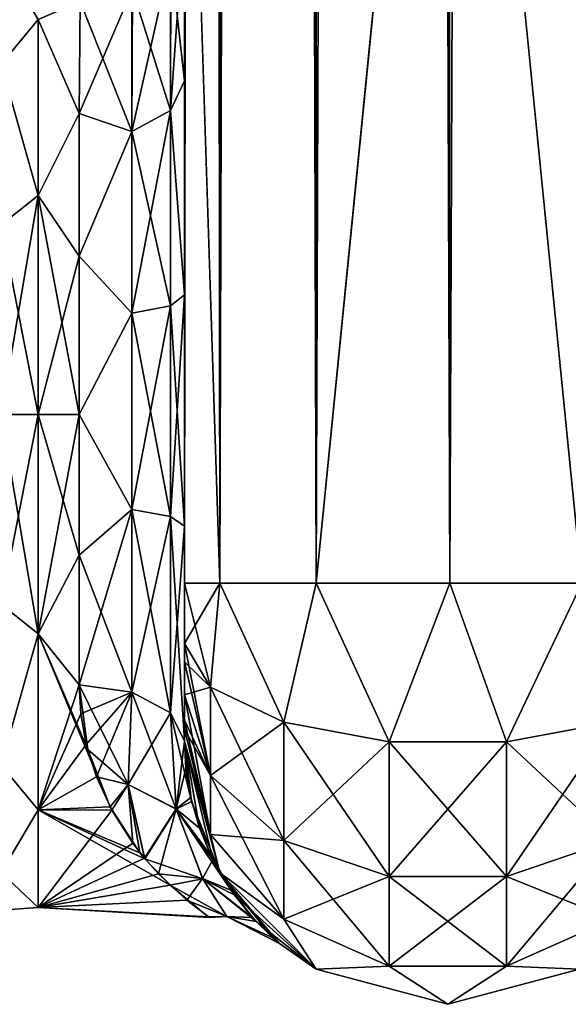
# Model space of a CAD drawing. Extents: x -23 to 470, y -1800 to 0.
# Tile 89 of 213: x 417 to 443, y -1800 to -1753. Entities that reach past the tile are written whole.
import ezdxf

# ---------------------------------------------------------------- set-up
doc = ezdxf.new("R2010")
doc.units = 0
doc.header["$LTSCALE"] = 61.997326
for name, color, linetype in [('586', 7, 'CONTINUOUS'), ('591', 7, 'CONTINUOUS'), ('592', 7, 'CONTINUOUS'), ('593', 7, 'CONTINUOUS'), ('594', 7, 'CONTINUOUS'), ('595', 7, 'CONTINUOUS'), ('599', 7, 'CONTINUOUS'), ('618', 7, 'CONTINUOUS'), ('619', 7, 'CONTINUOUS'), ('620', 7, 'CONTINUOUS'), ('623', 7, 'CONTINUOUS'), ('624', 7, 'CONTINUOUS'), ('625', 7, 'CONTINUOUS'), ('632', 7, 'CONTINUOUS'), ('633', 7, 'CONTINUOUS')]:
    doc.layers.add(name, color=color, linetype=linetype)

msp = doc.modelspace()

# ---------------------------------------------------------------- linework, layer by layer
at = {"layer": '586', "linetype": 'CONTINUOUS'}
for points in [[(424.45, -1782.865, -81.431), (424.45, -1783.734, -81), (424.45, -1728.15, -82), (424.45, -1782.865, -81.431)], [(424.45, -1728.15, -82), (424.45, -1783.734, -81), (424.45, -1736.981, -79.992), (424.45, -1728.15, -82)], [(424.45, -1780, -82), (424.45, -1782.865, -81.431), (424.45, -1728.15, -82), (424.45, -1780, -82)], [(424.45, -1728.15, 82), (424.45, -1736.977, 79.993), (424.45, -1780, 82), (424.45, -1728.15, 82)], [(424.45, -1736.809, 39.075), (424.45, -1743.904, 33.617), (424.45, -1787.5, 74.5), (424.45, -1736.809, 39.075)], [(424.45, -1736.981, 43.008), (424.45, -1736.809, 39.075), (424.45, -1787.5, 74.5), (424.45, -1736.981, 43.008)], [(424.45, -1736.812, -39.073), (424.45, -1736.977, -43.007), (424.45, -1777.3, -28.508), (424.45, -1736.812, -39.073)], [(424.45, -1743.907, -33.613), (424.45, -1736.812, -39.073), (424.45, -1777.3, -28.508), (424.45, -1743.907, -33.613)], [(424.45, -1736.977, -43.007), (424.45, -1744.158, -48.695), (424.45, -1777.3, -28.508), (424.45, -1736.977, -43.007)], [(424.45, -1736.977, 79.993), (424.45, -1744.158, 74.305), (424.45, -1785.305, 79.801), (424.45, -1736.977, 79.993)], [(424.45, -1780, 82), (424.45, -1736.977, 79.993), (424.45, -1782.865, 81.431), (424.45, -1780, 82)], [(424.45, -1782.865, 81.431), (424.45, -1736.977, 79.993), (424.45, -1783.734, 81), (424.45, -1782.865, 81.431)], [(424.45, -1783.734, 81), (424.45, -1736.977, 79.993), (424.45, -1785.305, 79.801), (424.45, -1783.734, 81)], [(424.45, -1786.933, -77.36), (424.45, -1787.5, -74.5), (424.45, -1736.981, -79.992), (424.45, -1786.933, -77.36)], [(424.45, -1736.981, -79.992), (424.45, -1787.5, -74.5), (424.45, -1744.161, -74.301), (424.45, -1736.981, -79.992)], [(424.45, -1786.5, -78.234), (424.45, -1786.933, -77.36), (424.45, -1736.981, -79.992), (424.45, -1786.5, -78.234)], [(424.45, -1785.305, -79.801), (424.45, -1786.5, -78.234), (424.45, -1736.981, -79.992), (424.45, -1785.305, -79.801)], [(424.45, -1783.734, -81), (424.45, -1785.305, -79.801), (424.45, -1736.981, -79.992), (424.45, -1783.734, -81)], [(424.45, -1744.161, 48.699), (424.45, -1736.981, 43.008), (424.45, -1787.5, 74.5), (424.45, -1744.161, 48.699)], [(424.45, -1743.904, 33.617), (424.45, -1747.988, 25.654), (424.45, -1766.309, 28.436), (424.45, -1743.904, 33.617)], [(424.45, -1787.5, 74.5), (424.45, -1743.904, 33.617), (424.45, -1777.301, 28.507), (424.45, -1787.5, 74.5)], [(424.45, -1777.301, 28.507), (424.45, -1743.904, 33.617), (424.45, -1766.309, 28.436), (424.45, -1777.301, 28.507)], [(424.45, -1747.989, -25.65), (424.45, -1743.907, -33.613), (424.45, -1766.308, -28.436), (424.45, -1747.989, -25.65)], [(424.45, -1766.308, -28.436), (424.45, -1743.907, -33.613), (424.45, -1777.3, -28.508), (424.45, -1766.308, -28.436)], [(424.45, -1748.128, -56.917), (424.45, -1787.5, -24.51), (424.45, -1744.158, -48.695), (424.45, -1748.128, -56.917)], [(424.45, -1744.158, -48.695), (424.45, -1787.5, -24.51), (424.45, -1777.3, -28.508), (424.45, -1744.158, -48.695)], [(424.45, -1744.158, 74.305), (424.45, -1748.128, 66.083), (424.45, -1787.5, 74.5), (424.45, -1744.158, 74.305)], [(424.45, -1785.305, 79.801), (424.45, -1744.158, 74.305), (424.45, -1786.5, 78.234), (424.45, -1785.305, 79.801)], [(424.45, -1786.5, 78.234), (424.45, -1744.158, 74.305), (424.45, -1786.933, 77.36), (424.45, -1786.5, 78.234)], [(424.45, -1786.933, 77.36), (424.45, -1744.158, 74.305), (424.45, -1787.5, 74.5), (424.45, -1786.933, 77.36)], [(424.45, -1787.5, -74.5), (424.45, -1787.5, -24.51), (424.45, -1744.161, -74.301), (424.45, -1787.5, -74.5)], [(424.45, -1744.161, -74.301), (424.45, -1787.5, -24.51), (424.45, -1748.129, -66.079), (424.45, -1744.161, -74.301)], [(424.45, -1748.129, 56.921), (424.45, -1744.161, 48.699), (424.45, -1787.5, 74.5), (424.45, -1748.129, 56.921)], [(424.45, -1747.988, 25.654), (424.45, -1748.297, 16.708), (424.45, -1756.145, 24.276), (424.45, -1747.988, 25.654)], [(424.45, -1766.309, 28.436), (424.45, -1747.988, 25.654), (424.45, -1756.145, 24.276), (424.45, -1766.309, 28.436)], [(424.45, -1748.297, -16.708), (424.45, -1747.989, -25.65), (424.45, -1756.145, -24.276), (424.45, -1748.297, -16.708)], [(424.45, -1756.145, -24.276), (424.45, -1747.989, -25.65), (424.45, -1766.308, -28.436), (424.45, -1756.145, -24.276)], [(424.45, -1748.129, -66.079), (424.45, -1787.5, -24.51), (424.45, -1748.128, -56.917), (424.45, -1748.129, -66.079)], [(424.45, -1748.128, 66.083), (424.45, -1748.129, 56.921), (424.45, -1787.5, 74.5), (424.45, -1748.128, 66.083)], [(424.45, -1787.5, 24.51), (424.45, -1787.5, 74.5), (424.45, -1777.301, 28.507), (424.45, -1787.5, 24.51)]]:
    msp.add_3dface(points, dxfattribs=at)
at = {"layer": '591', "linetype": 'CONTINUOUS'}
for points in [[(417.5, -1782.413, -21.623), (417.5, -1772, -24), (419.45, -1778.677, -23.052), (417.5, -1782.413, -21.623)], [(419.45, -1778.677, -23.052), (417.5, -1772, -24), (419.45, -1772, -24), (419.45, -1778.677, -23.052)], [(417.5, -1772, 24), (417.5, -1782.413, 21.623), (419.45, -1772, 24), (417.5, -1772, 24)], [(419.45, -1772, 24), (417.5, -1782.413, 21.623), (419.45, -1778.677, 23.052), (419.45, -1772, 24)], [(419.45, -1784.828, -20.284), (417.5, -1782.413, -21.623), (419.45, -1778.677, -23.052), (419.45, -1784.828, -20.284)], [(419.45, -1778.677, 23.052), (417.5, -1782.413, 21.623), (419.45, -1784.828, 20.284), (419.45, -1778.677, 23.052)], [(417.5, -1790.764, -14.964), (417.5, -1782.413, -21.623), (420.922, -1790.628, -15.132), (417.5, -1790.764, -14.964)], [(420.922, -1790.628, -15.132), (417.5, -1782.413, -21.623), (419.867, -1787.896, -17.981), (420.922, -1790.628, -15.132)], [(419.867, -1787.896, -17.981), (417.5, -1782.413, -21.623), (419.45, -1784.828, -20.284), (419.867, -1787.896, -17.981)], [(417.5, -1782.413, 21.623), (417.5, -1790.764, 14.964), (419.45, -1784.828, 20.284), (417.5, -1782.413, 21.623)], [(419.45, -1784.828, 20.284), (417.5, -1790.764, 14.964), (419.529, -1786.201, 19.348), (419.45, -1784.828, 20.284)], [(419.529, -1786.201, 19.348), (417.5, -1790.764, 14.964), (419.788, -1787.662, 18.186), (419.529, -1786.201, 19.348)], [(419.788, -1787.662, 18.186), (417.5, -1790.764, 14.964), (420.266, -1789.198, 16.74), (419.788, -1787.662, 18.186)], [(420.266, -1789.198, 16.74), (417.5, -1790.764, 14.964), (420.996, -1790.779, 14.945), (420.266, -1789.198, 16.74)], [(422.335, -1792.811, -11.954), (417.5, -1790.764, -14.964), (420.922, -1790.628, -15.132), (422.335, -1792.811, -11.954)], [(417.5, -1795.398, -5.341), (417.5, -1790.764, -14.964), (423.762, -1794.348, -8.751), (417.5, -1795.398, -5.341)], [(423.762, -1794.348, -8.751), (417.5, -1790.764, -14.964), (422.57, -1793.095, -11.445), (423.762, -1794.348, -8.751)], [(422.57, -1793.095, -11.445), (417.5, -1790.764, -14.964), (422.335, -1792.811, -11.954), (422.57, -1793.095, -11.445)], [(417.5, -1790.764, 14.964), (417.5, -1795.398, 5.341), (420.996, -1790.779, 14.945), (417.5, -1790.764, 14.964)], [(420.996, -1790.779, 14.945), (417.5, -1795.398, 5.341), (421.992, -1792.344, 12.733), (420.996, -1790.779, 14.945)], [(421.992, -1792.344, 12.733), (417.5, -1795.398, 5.341), (422.547, -1793.054, 11.52), (421.992, -1792.344, 12.733)], [(422.547, -1793.054, 11.52), (417.5, -1795.398, 5.341), (423.22, -1793.807, 10.022), (422.547, -1793.054, 11.52)], [(423.22, -1793.807, 10.022), (417.5, -1795.398, 5.341), (424.562, -1795.055, 6.669), (423.22, -1793.807, 10.022)], [(425.579, -1795.842, -2.751), (417.5, -1795.398, -5.341), (423.762, -1794.348, -8.751), (425.579, -1795.842, -2.751)], [(424.562, -1795.055, 6.669), (417.5, -1795.398, 5.341), (425.632, -1795.874, 2.459), (424.562, -1795.055, 6.669)], [(417.5, -1795.398, 5.341), (417.5, -1795.398, -5.341), (425.632, -1795.874, 2.459), (417.5, -1795.398, 5.341)], [(425.632, -1795.874, 2.459), (417.5, -1795.398, -5.341), (425.579, -1795.842, -2.751), (425.632, -1795.874, 2.459)]]:
    msp.add_3dface(points, dxfattribs=at)
at = {"layer": '592', "linetype": 'CONTINUOUS'}
for points in [[(419.5, -1752.383, 13.826), (417.5, -1753.236, 14.964), (419.446, -1757.703, 19.277), (419.5, -1752.383, 13.826)], [(419.446, -1757.703, -19.277), (417.5, -1753.236, -14.964), (419.5, -1752.383, -13.826), (419.446, -1757.703, -19.277)], [(417.5, -1753.236, 14.964), (417.5, -1761.587, 21.623), (419.446, -1757.703, 19.277), (417.5, -1753.236, 14.964)], [(417.5, -1761.587, -21.623), (417.5, -1753.236, -14.964), (419.446, -1757.703, -19.277), (417.5, -1761.587, -21.623)], [(419.446, -1757.703, 19.277), (417.5, -1761.587, 21.623), (419.45, -1764.471, 22.789), (419.446, -1757.703, 19.277)], [(419.45, -1764.471, -22.789), (417.5, -1761.587, -21.623), (419.446, -1757.703, -19.277), (419.45, -1764.471, -22.789)], [(419.45, -1772, -24), (417.5, -1772, -24), (417.5, -1761.587, -21.623), (419.45, -1772, -24)], [(417.5, -1761.587, 21.623), (417.5, -1772, 24), (419.45, -1764.471, 22.789), (417.5, -1761.587, 21.623)], [(419.45, -1772, -24), (417.5, -1761.587, -21.623), (419.45, -1764.471, -22.789), (419.45, -1772, -24)], [(417.5, -1772, 24), (419.45, -1772, 24), (419.45, -1764.471, 22.789), (417.5, -1772, 24)]]:
    msp.add_3dface(points, dxfattribs=at)
at = {"layer": '593', "linetype": 'CONTINUOUS'}
for points in [[(424.45, -20, 82), (424.45, -71.85, 82), (426.125, -1780, 88.25), (424.45, -20, 82)], [(424.45, -20, 82), (426.125, -1780, 88.25), (426.125, -20, 88.25), (424.45, -20, 82)], [(426.125, -1780, 88.25), (430.697, -1780, 92.823), (426.125, -20, 88.25), (426.125, -1780, 88.25)], [(426.125, -20, 88.25), (430.697, -1780, 92.823), (430.697, -20, 92.823), (426.125, -20, 88.25)], [(437.05, -1780, 94.5), (437, -1716.55, 94.5), (430.697, -20, 92.823), (437.05, -1780, 94.5)], [(430.697, -1780, 92.823), (437.05, -1780, 94.5), (430.697, -20, 92.823), (430.697, -1780, 92.823)], [(424.45, -71.85, 82), (424.45, -1728.15, 82), (426.125, -1780, 88.25), (424.45, -71.85, 82)], [(424.45, -1728.15, 82), (424.45, -1780, 82), (426.125, -1780, 88.25), (424.45, -1728.15, 82)]]:
    msp.add_3dface(points, dxfattribs=at)
at = {"layer": '594', "linetype": 'CONTINUOUS'}
for points in [[(424.45, -1780, -82), (424.45, -1728.15, -82), (426.125, -20, -88.25), (424.45, -1780, -82)], [(426.125, -1780, -88.25), (424.45, -1780, -82), (426.125, -20, -88.25), (426.125, -1780, -88.25)], [(430.697, -1780, -92.823), (426.125, -1780, -88.25), (430.697, -20, -92.823), (430.697, -1780, -92.823)], [(430.697, -20, -92.823), (426.125, -1780, -88.25), (426.125, -20, -88.25), (430.697, -20, -92.823)], [(437, -83.45, -94.5), (430.697, -1780, -92.823), (437.05, -20, -94.5), (437, -83.45, -94.5)], [(437.05, -20, -94.5), (430.697, -1780, -92.823), (430.697, -20, -92.823), (437.05, -20, -94.5)], [(437, -1716.55, -94.5), (430.697, -1780, -92.823), (437, -83.45, -94.5), (437, -1716.55, -94.5)], [(437.05, -1780, -94.5), (430.697, -1780, -92.823), (437, -1716.55, -94.5), (437.05, -1780, -94.5)]]:
    msp.add_3dface(points, dxfattribs=at)
at = {"layer": '595', "linetype": 'CONTINUOUS'}
for points in [[(437.05, -1780, -94.5), (437, -1716.55, -94.5), (443.3, -20, -92.825), (437.05, -1780, -94.5)], [(443.3, -1780, -92.825), (437.05, -1780, -94.5), (443.3, -20, -92.825), (443.3, -1780, -92.825)]]:
    msp.add_3dface(points, dxfattribs=at)
at = {"layer": '599', "linetype": 'CONTINUOUS'}
for points in [[(437.05, -20, 94.5), (437, -83.45, 94.5), (443.3, -1780, 92.825), (437.05, -20, 94.5)], [(437.05, -20, 94.5), (443.3, -1780, 92.825), (443.3, -20, 92.825), (437.05, -20, 94.5)], [(437, -83.45, 94.5), (437, -1716.55, 94.5), (443.3, -1780, 92.825), (437, -83.45, 94.5)], [(437, -1716.55, 94.5), (437.05, -1780, 94.5), (443.3, -1780, 92.825), (437, -1716.55, 94.5)]]:
    msp.add_3dface(points, dxfattribs=at)
at = {"layer": '618', "linetype": 'CONTINUOUS'}
for points in [[(424.45, -1780, 82), (424.45, -1782.865, 81.431), (425.688, -1784.946, 86.44), (424.45, -1780, 82)], [(426.125, -1780, 88.25), (424.45, -1780, 82), (425.688, -1784.946, 86.44), (426.125, -1780, 88.25)], [(429.156, -1786.61, 90.458), (426.125, -1780, 88.25), (425.688, -1784.946, 86.44), (429.156, -1786.61, 90.458)], [(430.697, -1780, 92.823), (426.125, -1780, 88.25), (429.156, -1786.61, 90.458), (430.697, -1780, 92.823)], [(434.168, -1787.534, 92.688), (430.697, -1780, 92.823), (429.156, -1786.61, 90.458), (434.168, -1787.534, 92.688)], [(437.05, -1780, 94.5), (430.697, -1780, 92.823), (434.168, -1787.534, 92.688), (437.05, -1780, 94.5)], [(439.732, -1787.534, 92.688), (437.05, -1780, 94.5), (434.168, -1787.534, 92.688), (439.732, -1787.534, 92.688)], [(443.3, -1780, 92.825), (437.05, -1780, 94.5), (439.732, -1787.534, 92.688), (443.3, -1780, 92.825)], [(444.744, -1786.61, 90.458), (443.3, -1780, 92.825), (439.732, -1787.534, 92.688), (444.744, -1786.61, 90.458)], [(424.45, -1782.865, 81.431), (424.45, -1783.734, 81), (425.688, -1789.142, 83.635), (424.45, -1782.865, 81.431)], [(425.688, -1784.946, 86.44), (424.45, -1782.865, 81.431), (425.688, -1789.142, 83.635), (425.688, -1784.946, 86.44)], [(424.45, -1783.734, 81), (424.45, -1785.305, 79.801), (425.688, -1789.142, 83.635), (424.45, -1783.734, 81)], [(429.156, -1786.61, 90.458), (425.688, -1784.946, 86.44), (429.156, -1792.219, 86.709), (429.156, -1786.61, 90.458)], [(425.688, -1784.946, 86.44), (425.688, -1789.142, 83.635), (429.156, -1792.219, 86.709), (425.688, -1784.946, 86.44)], [(424.45, -1785.305, 79.801), (424.45, -1786.5, 78.234), (425.688, -1791.944, 79.436), (424.45, -1785.305, 79.801)], [(424.45, -1785.305, 79.801), (425.688, -1791.944, 79.436), (425.688, -1789.142, 83.635), (424.45, -1785.305, 79.801)], [(424.45, -1786.5, 78.234), (424.45, -1786.933, 77.36), (425.688, -1791.944, 79.436), (424.45, -1786.5, 78.234)], [(434.168, -1787.534, 92.688), (429.156, -1786.61, 90.458), (434.168, -1793.926, 88.415), (434.168, -1787.534, 92.688)], [(429.156, -1786.61, 90.458), (429.156, -1792.219, 86.709), (434.168, -1793.926, 88.415), (429.156, -1786.61, 90.458)], [(444.744, -1786.61, 90.458), (439.732, -1787.534, 92.688), (444.744, -1792.219, 86.709), (444.744, -1786.61, 90.458)], [(424.45, -1786.933, 77.36), (424.45, -1787.5, 74.5), (426.125, -1793.75, 74.5), (424.45, -1786.933, 77.36)], [(424.45, -1786.933, 77.36), (426.125, -1793.75, 74.5), (425.688, -1791.944, 79.436), (424.45, -1786.933, 77.36)], [(439.732, -1787.534, 92.688), (434.168, -1787.534, 92.688), (439.732, -1793.926, 88.415), (439.732, -1787.534, 92.688)], [(434.168, -1787.534, 92.688), (434.168, -1793.926, 88.415), (439.732, -1793.926, 88.415), (434.168, -1787.534, 92.688)], [(439.732, -1787.534, 92.688), (439.732, -1793.926, 88.415), (444.744, -1792.219, 86.709), (439.732, -1787.534, 92.688)], [(425.688, -1791.944, 79.436), (429.156, -1795.963, 81.098), (425.688, -1789.142, 83.635), (425.688, -1791.944, 79.436)], [(425.688, -1789.142, 83.635), (429.156, -1795.963, 81.098), (429.156, -1792.219, 86.709), (425.688, -1789.142, 83.635)], [(425.688, -1791.944, 79.436), (426.125, -1793.75, 74.5), (429.156, -1795.963, 81.098), (425.688, -1791.944, 79.436)], [(429.156, -1795.963, 81.098), (434.168, -1798.194, 82.019), (429.156, -1792.219, 86.709), (429.156, -1795.963, 81.098)], [(429.156, -1792.219, 86.709), (434.168, -1798.194, 82.019), (434.168, -1793.926, 88.415), (429.156, -1792.219, 86.709)], [(439.732, -1793.926, 88.415), (444.744, -1795.963, 81.098), (444.744, -1792.219, 86.709), (439.732, -1793.926, 88.415)], [(426.125, -1793.75, 74.5), (430.7, -1798.325, 74.5), (429.156, -1795.963, 81.098), (426.125, -1793.75, 74.5)], [(434.168, -1798.194, 82.019), (439.732, -1798.194, 82.019), (434.168, -1793.926, 88.415), (434.168, -1798.194, 82.019)], [(434.168, -1793.926, 88.415), (439.732, -1798.194, 82.019), (439.732, -1793.926, 88.415), (434.168, -1793.926, 88.415)], [(439.732, -1798.194, 82.019), (444.744, -1795.963, 81.098), (439.732, -1793.926, 88.415), (439.732, -1798.194, 82.019)], [(429.156, -1795.963, 81.098), (430.7, -1798.325, 74.5), (434.168, -1798.194, 82.019), (429.156, -1795.963, 81.098)], [(439.732, -1798.194, 82.019), (443.2, -1798.325, 74.5), (444.744, -1795.963, 81.098), (439.732, -1798.194, 82.019)], [(430.7, -1798.325, 74.5), (436.95, -1800, 74.5), (434.168, -1798.194, 82.019), (430.7, -1798.325, 74.5)], [(434.168, -1798.194, 82.019), (436.95, -1800, 74.5), (439.732, -1798.194, 82.019), (434.168, -1798.194, 82.019)], [(436.95, -1800, 74.5), (443.2, -1798.325, 74.5), (439.732, -1798.194, 82.019), (436.95, -1800, 74.5)]]:
    msp.add_3dface(points, dxfattribs=at)
at = {"layer": '619', "linetype": 'CONTINUOUS'}
for points in [[(424.45, -1787.5, -24.51), (424.45, -1787.5, -74.5), (426.125, -1793.75, -74.5), (424.45, -1787.5, -24.51)], [(424.45, -1787.5, -24.51), (426.125, -1793.75, -74.5), (424.785, -1790.376, -21.438), (424.45, -1787.5, -24.51)], [(424.45, -1787.5, 74.5), (424.45, -1787.5, 24.51), (424.517, -1788.797, 23.263), (424.45, -1787.5, 74.5)], [(426.125, -1793.75, 74.5), (424.45, -1787.5, 74.5), (425.791, -1793.133, 17.15), (426.125, -1793.75, 74.5)], [(425.791, -1793.133, 17.15), (424.45, -1787.5, 74.5), (425.156, -1791.642, 19.681), (425.791, -1793.133, 17.15)], [(425.156, -1791.642, 19.681), (424.45, -1787.5, 74.5), (424.741, -1790.183, 21.684), (425.156, -1791.642, 19.681)], [(424.741, -1790.183, 21.684), (424.45, -1787.5, 74.5), (424.517, -1788.797, 23.263), (424.741, -1790.183, 21.684)], [(424.785, -1790.376, -21.438), (426.125, -1793.75, -74.5), (425.673, -1792.893, -17.585), (424.785, -1790.376, -21.438)], [(425.673, -1792.893, -17.585), (426.125, -1793.75, -74.5), (426.806, -1794.804, -13.389), (425.673, -1792.893, -17.585)], [(426.646, -1794.577, 13.978), (426.125, -1793.75, 74.5), (425.791, -1793.133, 17.15), (426.646, -1794.577, 13.978)], [(426.125, -1793.75, -74.5), (430.7, -1798.325, -74.5), (426.806, -1794.804, -13.389), (426.125, -1793.75, -74.5)], [(430.7, -1798.325, 74.5), (426.125, -1793.75, 74.5), (428.961, -1797.114, -1.498), (430.7, -1798.325, 74.5)], [(428.961, -1797.114, -1.498), (426.125, -1793.75, 74.5), (428.641, -1796.839, 4.957), (428.961, -1797.114, -1.498)], [(428.641, -1796.839, 4.957), (426.125, -1793.75, 74.5), (427.667, -1795.871, 10.013), (428.641, -1796.839, 4.957)], [(427.667, -1795.871, 10.013), (426.125, -1793.75, 74.5), (426.646, -1794.577, 13.978), (427.667, -1795.871, 10.013)], [(426.806, -1794.804, -13.389), (430.7, -1798.325, -74.5), (427.853, -1796.072, -9.205), (426.806, -1794.804, -13.389)], [(427.853, -1796.072, -9.205), (430.7, -1798.325, -74.5), (428.961, -1797.114, -1.498), (427.853, -1796.072, -9.205)], [(430.7, -1798.325, -74.5), (430.7, -1798.325, 74.5), (428.961, -1797.114, -1.498), (430.7, -1798.325, -74.5)], [(430.7, -1798.325, -74.5), (436.95, -1800, -74.5), (430.7, -1798.325, 74.5), (430.7, -1798.325, -74.5)], [(436.95, -1800, -74.5), (436.95, -1800, 74.5), (430.7, -1798.325, 74.5), (436.95, -1800, -74.5)], [(436.95, -1800, -74.5), (443.2, -1798.325, -74.5), (436.95, -1800, 74.5), (436.95, -1800, -74.5)], [(443.2, -1798.325, -74.5), (443.2, -1798.325, 74.5), (436.95, -1800, 74.5), (443.2, -1798.325, -74.5)]]:
    msp.add_3dface(points, dxfattribs=at)
at = {"layer": '620', "linetype": 'CONTINUOUS'}
for points in [[(424.45, -1782.865, -81.431), (424.45, -1780, -82), (426.125, -1780, -88.25), (424.45, -1782.865, -81.431)], [(424.45, -1782.865, -81.431), (426.125, -1780, -88.25), (425.688, -1784.946, -86.44), (424.45, -1782.865, -81.431)], [(425.688, -1784.946, -86.44), (426.125, -1780, -88.25), (429.156, -1786.61, -90.458), (425.688, -1784.946, -86.44)], [(426.125, -1780, -88.25), (430.697, -1780, -92.823), (429.156, -1786.61, -90.458), (426.125, -1780, -88.25)], [(429.156, -1786.61, -90.458), (430.697, -1780, -92.823), (434.168, -1787.534, -92.688), (429.156, -1786.61, -90.458)], [(430.697, -1780, -92.823), (437.05, -1780, -94.5), (434.168, -1787.534, -92.688), (430.697, -1780, -92.823)], [(434.168, -1787.534, -92.688), (437.05, -1780, -94.5), (439.732, -1787.534, -92.688), (434.168, -1787.534, -92.688)], [(437.05, -1780, -94.5), (443.3, -1780, -92.825), (439.732, -1787.534, -92.688), (437.05, -1780, -94.5)], [(439.732, -1787.534, -92.688), (443.3, -1780, -92.825), (444.744, -1786.61, -90.458), (439.732, -1787.534, -92.688)], [(424.45, -1783.734, -81), (424.45, -1782.865, -81.431), (425.688, -1784.946, -86.44), (424.45, -1783.734, -81)], [(424.45, -1785.305, -79.801), (424.45, -1783.734, -81), (425.688, -1784.946, -86.44), (424.45, -1785.305, -79.801)], [(424.45, -1785.305, -79.801), (425.688, -1784.946, -86.44), (425.688, -1789.142, -83.635), (424.45, -1785.305, -79.801)], [(425.688, -1784.946, -86.44), (429.156, -1786.61, -90.458), (425.688, -1789.142, -83.635), (425.688, -1784.946, -86.44)], [(424.45, -1786.5, -78.234), (424.45, -1785.305, -79.801), (425.688, -1789.142, -83.635), (424.45, -1786.5, -78.234)], [(424.45, -1786.933, -77.36), (424.45, -1786.5, -78.234), (425.688, -1789.142, -83.635), (424.45, -1786.933, -77.36)], [(425.688, -1789.142, -83.635), (429.156, -1786.61, -90.458), (429.156, -1792.219, -86.709), (425.688, -1789.142, -83.635)], [(429.156, -1786.61, -90.458), (434.168, -1787.534, -92.688), (429.156, -1792.219, -86.709), (429.156, -1786.61, -90.458)], [(439.732, -1787.534, -92.688), (444.744, -1786.61, -90.458), (439.732, -1793.926, -88.415), (439.732, -1787.534, -92.688)], [(439.732, -1793.926, -88.415), (444.744, -1786.61, -90.458), (444.744, -1792.219, -86.709), (439.732, -1793.926, -88.415)], [(424.45, -1787.5, -74.5), (424.45, -1786.933, -77.36), (425.688, -1791.944, -79.436), (424.45, -1787.5, -74.5)], [(425.688, -1791.944, -79.436), (424.45, -1786.933, -77.36), (425.688, -1789.142, -83.635), (425.688, -1791.944, -79.436)], [(426.125, -1793.75, -74.5), (424.45, -1787.5, -74.5), (425.688, -1791.944, -79.436), (426.125, -1793.75, -74.5)], [(429.156, -1792.219, -86.709), (434.168, -1787.534, -92.688), (434.168, -1793.926, -88.415), (429.156, -1792.219, -86.709)], [(434.168, -1787.534, -92.688), (439.732, -1787.534, -92.688), (434.168, -1793.926, -88.415), (434.168, -1787.534, -92.688)], [(434.168, -1793.926, -88.415), (439.732, -1787.534, -92.688), (439.732, -1793.926, -88.415), (434.168, -1793.926, -88.415)], [(425.688, -1791.944, -79.436), (425.688, -1789.142, -83.635), (429.156, -1792.219, -86.709), (425.688, -1791.944, -79.436)], [(429.156, -1795.963, -81.098), (426.125, -1793.75, -74.5), (425.688, -1791.944, -79.436), (429.156, -1795.963, -81.098)], [(429.156, -1795.963, -81.098), (425.688, -1791.944, -79.436), (429.156, -1792.219, -86.709), (429.156, -1795.963, -81.098)], [(429.156, -1795.963, -81.098), (429.156, -1792.219, -86.709), (434.168, -1793.926, -88.415), (429.156, -1795.963, -81.098)], [(444.744, -1795.963, -81.098), (439.732, -1798.194, -82.019), (444.744, -1792.219, -86.709), (444.744, -1795.963, -81.098)], [(439.732, -1798.194, -82.019), (439.732, -1793.926, -88.415), (444.744, -1792.219, -86.709), (439.732, -1798.194, -82.019)], [(430.7, -1798.325, -74.5), (426.125, -1793.75, -74.5), (429.156, -1795.963, -81.098), (430.7, -1798.325, -74.5)], [(434.168, -1798.194, -82.019), (429.156, -1795.963, -81.098), (434.168, -1793.926, -88.415), (434.168, -1798.194, -82.019)], [(439.732, -1798.194, -82.019), (434.168, -1798.194, -82.019), (439.732, -1793.926, -88.415), (439.732, -1798.194, -82.019)], [(434.168, -1798.194, -82.019), (434.168, -1793.926, -88.415), (439.732, -1793.926, -88.415), (434.168, -1798.194, -82.019)], [(434.168, -1798.194, -82.019), (430.7, -1798.325, -74.5), (429.156, -1795.963, -81.098), (434.168, -1798.194, -82.019)], [(444.744, -1795.963, -81.098), (443.2, -1798.325, -74.5), (439.732, -1798.194, -82.019), (444.744, -1795.963, -81.098)], [(436.95, -1800, -74.5), (430.7, -1798.325, -74.5), (434.168, -1798.194, -82.019), (436.95, -1800, -74.5)], [(439.732, -1798.194, -82.019), (436.95, -1800, -74.5), (434.168, -1798.194, -82.019), (439.732, -1798.194, -82.019)], [(443.2, -1798.325, -74.5), (436.95, -1800, -74.5), (439.732, -1798.194, -82.019), (443.2, -1798.325, -74.5)]]:
    msp.add_3dface(points, dxfattribs=at)
at = {"layer": '623', "linetype": 'CONTINUOUS'}
for points in [[(424.45, -1756.145, 24.276), (424.45, -1748.297, 16.708), (423.779, -1757.552, 22.213), (424.45, -1756.145, 24.276)], [(424.45, -1748.297, 16.708), (423.779, -1750.341, 15.266), (423.779, -1757.552, 22.213), (424.45, -1748.297, 16.708)], [(423.779, -1750.341, 15.266), (421.945, -1751.838, 14.211), (421.945, -1758.551, 20.678), (423.779, -1750.341, 15.266)], [(423.779, -1757.552, 22.213), (423.779, -1750.341, 15.266), (421.945, -1758.551, 20.678), (423.779, -1757.552, 22.213)], [(419.5, -1752.383, 13.826), (419.446, -1757.703, 19.277), (421.945, -1751.838, 14.211), (419.5, -1752.383, 13.826)], [(421.945, -1751.838, 14.211), (419.446, -1757.703, 19.277), (421.945, -1758.551, 20.678), (421.945, -1751.838, 14.211)], [(424.45, -1766.309, 28.436), (424.45, -1756.145, 24.276), (423.779, -1757.552, 22.213), (424.45, -1766.309, 28.436)], [(419.446, -1757.703, 19.277), (419.45, -1764.471, 22.789), (421.945, -1758.551, 20.678), (419.446, -1757.703, 19.277)], [(423.779, -1766.827, 25.989), (423.779, -1757.552, 22.213), (421.945, -1767.185, 24.192), (423.779, -1766.827, 25.989)], [(421.945, -1767.185, 24.192), (423.779, -1757.552, 22.213), (421.945, -1758.551, 20.678), (421.945, -1767.185, 24.192)], [(423.779, -1766.827, 25.989), (424.45, -1766.309, 28.436), (423.779, -1757.552, 22.213), (423.779, -1766.827, 25.989)], [(419.45, -1764.471, 22.789), (421.945, -1767.185, 24.192), (421.945, -1758.551, 20.678), (419.45, -1764.471, 22.789)], [(419.45, -1764.471, 22.789), (419.45, -1772, 24), (421.945, -1767.185, 24.192), (419.45, -1764.471, 22.789)], [(424.45, -1777.301, 28.507), (424.45, -1766.309, 28.436), (423.779, -1776.841, 26.053), (424.45, -1777.301, 28.507)], [(423.779, -1776.841, 26.053), (424.45, -1766.309, 28.436), (423.779, -1766.827, 25.989), (423.779, -1776.841, 26.053)], [(419.45, -1772, 24), (421.945, -1776.506, 24.252), (421.945, -1767.185, 24.192), (419.45, -1772, 24)], [(423.779, -1776.841, 26.053), (423.779, -1766.827, 25.989), (421.945, -1776.506, 24.252), (423.779, -1776.841, 26.053)], [(421.945, -1776.506, 24.252), (423.779, -1766.827, 25.989), (421.945, -1767.185, 24.192), (421.945, -1776.506, 24.252)], [(419.45, -1772, 24), (419.45, -1778.677, 23.052), (421.945, -1776.506, 24.252), (419.45, -1772, 24)], [(419.45, -1778.677, 23.052), (419.45, -1784.828, 20.284), (421.945, -1776.506, 24.252), (419.45, -1778.677, 23.052)], [(419.45, -1784.828, 20.284), (421.945, -1785.184, 20.848), (421.945, -1776.506, 24.252), (419.45, -1784.828, 20.284)], [(421.945, -1785.184, 20.848), (423.779, -1776.841, 26.053), (421.945, -1776.506, 24.252), (421.945, -1785.184, 20.848)], [(421.945, -1785.184, 20.848), (423.779, -1786.163, 22.396), (423.779, -1776.841, 26.053), (421.945, -1785.184, 20.848)], [(423.779, -1786.163, 22.396), (424.45, -1777.301, 28.507), (423.779, -1776.841, 26.053), (423.779, -1786.163, 22.396)], [(424.45, -1787.5, 24.51), (424.45, -1777.301, 28.507), (423.779, -1786.163, 22.396), (424.45, -1787.5, 24.51)]]:
    msp.add_3dface(points, dxfattribs=at)
at = {"layer": '624', "linetype": 'CONTINUOUS'}
for points in [[(419.45, -1784.828, 20.284), (419.529, -1786.201, 19.348), (421.945, -1785.184, 20.848), (419.45, -1784.828, 20.284)], [(419.867, -1787.896, -17.981), (419.45, -1784.828, -20.284), (421.771, -1789.566, -16.634), (419.867, -1787.896, -17.981)], [(419.45, -1784.828, -20.284), (421.948, -1785.185, -20.849), (421.771, -1789.566, -16.634), (419.45, -1784.828, -20.284)], [(419.529, -1786.201, 19.348), (419.788, -1787.662, 18.186), (421.945, -1785.184, 20.848), (419.529, -1786.201, 19.348)], [(419.788, -1787.662, 18.186), (420.266, -1789.198, 16.74), (421.945, -1785.184, 20.848), (419.788, -1787.662, 18.186)], [(420.266, -1789.198, 16.74), (421.769, -1789.558, 16.642), (421.945, -1785.184, 20.848), (420.266, -1789.198, 16.74)], [(421.769, -1789.558, 16.642), (423.779, -1786.163, 22.396), (421.945, -1785.184, 20.848), (421.769, -1789.558, 16.642)], [(421.948, -1785.185, -20.849), (424.051, -1790.736, -17.125), (421.771, -1789.566, -16.634), (421.948, -1785.185, -20.849)], [(421.948, -1785.185, -20.849), (423.78, -1786.164, -22.397), (424.051, -1790.736, -17.125), (421.948, -1785.185, -20.849)], [(424.048, -1790.722, 17.144), (423.779, -1786.163, 22.396), (421.769, -1789.558, 16.642), (424.048, -1790.722, 17.144)], [(424.048, -1790.722, 17.144), (424.45, -1787.5, 24.51), (423.779, -1786.163, 22.396), (424.048, -1790.722, 17.144)], [(424.45, -1787.5, -24.51), (424.785, -1790.376, -21.438), (423.78, -1786.164, -22.397), (424.45, -1787.5, -24.51)], [(423.78, -1786.164, -22.397), (424.785, -1790.376, -21.438), (424.051, -1790.736, -17.125), (423.78, -1786.164, -22.397)], [(424.517, -1788.797, 23.263), (424.45, -1787.5, 24.51), (424.048, -1790.722, 17.144), (424.517, -1788.797, 23.263)], [(420.922, -1790.628, -15.132), (419.867, -1787.896, -17.981), (421.771, -1789.566, -16.634), (420.922, -1790.628, -15.132)], [(420.266, -1789.198, 16.74), (420.996, -1790.779, 14.945), (421.769, -1789.558, 16.642), (420.266, -1789.198, 16.74)], [(424.741, -1790.183, 21.684), (424.517, -1788.797, 23.263), (424.048, -1790.722, 17.144), (424.741, -1790.183, 21.684)], [(422.335, -1792.811, -11.954), (420.922, -1790.628, -15.132), (421.771, -1789.566, -16.634), (422.335, -1792.811, -11.954)], [(420.996, -1790.779, 14.945), (421.992, -1792.344, 12.733), (421.769, -1789.558, 16.642), (420.996, -1790.779, 14.945)], [(421.992, -1792.344, 12.733), (422.547, -1793.054, 11.52), (421.769, -1789.558, 16.642), (421.992, -1792.344, 12.733)], [(422.547, -1793.054, 11.52), (424.048, -1790.722, 17.144), (421.769, -1789.558, 16.642), (422.547, -1793.054, 11.52)], [(422.57, -1793.095, -11.445), (422.335, -1792.811, -11.954), (421.771, -1789.566, -16.634), (422.57, -1793.095, -11.445)], [(424.051, -1790.736, -17.125), (422.57, -1793.095, -11.445), (421.771, -1789.566, -16.634), (424.051, -1790.736, -17.125)], [(425.156, -1791.642, 19.681), (424.741, -1790.183, 21.684), (424.048, -1790.722, 17.144), (425.156, -1791.642, 19.681)], [(424.785, -1790.376, -21.438), (425.673, -1792.893, -17.585), (424.051, -1790.736, -17.125), (424.785, -1790.376, -21.438)], [(422.547, -1793.054, 11.52), (423.22, -1793.807, 10.022), (424.048, -1790.722, 17.144), (422.547, -1793.054, 11.52)], [(422.57, -1793.095, -11.445), (424.051, -1790.736, -17.125), (425.317, -1794.042, -10.666), (422.57, -1793.095, -11.445)], [(423.22, -1793.807, 10.022), (425.309, -1794.03, 10.697), (424.048, -1790.722, 17.144), (423.22, -1793.807, 10.022)], [(425.791, -1793.133, 17.15), (425.156, -1791.642, 19.681), (424.048, -1790.722, 17.144), (425.791, -1793.133, 17.15)], [(425.309, -1794.03, 10.697), (425.791, -1793.133, 17.15), (424.048, -1790.722, 17.144), (425.309, -1794.03, 10.697)], [(425.673, -1792.893, -17.585), (426.806, -1794.804, -13.389), (424.051, -1790.736, -17.125), (425.673, -1792.893, -17.585)], [(424.051, -1790.736, -17.125), (426.806, -1794.804, -13.389), (425.317, -1794.042, -10.666), (424.051, -1790.736, -17.125)], [(423.762, -1794.348, -8.751), (422.57, -1793.095, -11.445), (425.317, -1794.042, -10.666), (423.762, -1794.348, -8.751)], [(426.646, -1794.577, 13.978), (425.791, -1793.133, 17.15), (425.309, -1794.03, 10.697), (426.646, -1794.577, 13.978)], [(423.22, -1793.807, 10.022), (424.562, -1795.055, 6.669), (425.309, -1794.03, 10.697), (423.22, -1793.807, 10.022)], [(423.762, -1794.348, -8.751), (425.317, -1794.042, -10.666), (426.464, -1795.835, -3.592), (423.762, -1794.348, -8.751)], [(425.579, -1795.842, -2.751), (423.762, -1794.348, -8.751), (426.464, -1795.835, -3.592), (425.579, -1795.842, -2.751)], [(424.562, -1795.055, 6.669), (426.46, -1795.83, 3.631), (425.309, -1794.03, 10.697), (424.562, -1795.055, 6.669)], [(427.667, -1795.871, 10.013), (426.646, -1794.577, 13.978), (425.309, -1794.03, 10.697), (427.667, -1795.871, 10.013)], [(426.46, -1795.83, 3.631), (427.667, -1795.871, 10.013), (425.309, -1794.03, 10.697), (426.46, -1795.83, 3.631)], [(426.806, -1794.804, -13.389), (427.853, -1796.072, -9.205), (425.317, -1794.042, -10.666), (426.806, -1794.804, -13.389)], [(425.317, -1794.042, -10.666), (427.853, -1796.072, -9.205), (426.464, -1795.835, -3.592), (425.317, -1794.042, -10.666)], [(424.562, -1795.055, 6.669), (425.632, -1795.874, 2.459), (426.46, -1795.83, 3.631), (424.562, -1795.055, 6.669)], [(425.632, -1795.874, 2.459), (425.579, -1795.842, -2.751), (426.46, -1795.83, 3.631), (425.632, -1795.874, 2.459)], [(425.579, -1795.842, -2.751), (426.464, -1795.835, -3.592), (426.46, -1795.83, 3.631), (425.579, -1795.842, -2.751)], [(428.961, -1797.114, -1.498), (428.641, -1796.839, 4.957), (426.46, -1795.83, 3.631), (428.961, -1797.114, -1.498)], [(426.464, -1795.835, -3.592), (428.961, -1797.114, -1.498), (426.46, -1795.83, 3.631), (426.464, -1795.835, -3.592)], [(428.641, -1796.839, 4.957), (427.667, -1795.871, 10.013), (426.46, -1795.83, 3.631), (428.641, -1796.839, 4.957)], [(427.853, -1796.072, -9.205), (428.961, -1797.114, -1.498), (426.464, -1795.835, -3.592), (427.853, -1796.072, -9.205)]]:
    msp.add_3dface(points, dxfattribs=at)
at = {"layer": '625', "linetype": 'CONTINUOUS'}
for points in [[(424.45, -1748.297, -16.708), (424.45, -1756.145, -24.276), (423.795, -1750.319, -15.281), (424.45, -1748.297, -16.708)], [(421.987, -1751.818, -14.225), (423.795, -1750.319, -15.281), (423.78, -1757.552, -22.214), (421.987, -1751.818, -14.225)], [(423.795, -1750.319, -15.281), (424.45, -1756.145, -24.276), (423.78, -1757.552, -22.214), (423.795, -1750.319, -15.281)], [(419.5, -1752.383, -13.826), (421.987, -1751.818, -14.225), (421.946, -1758.551, -20.678), (419.5, -1752.383, -13.826)], [(421.987, -1751.818, -14.225), (423.78, -1757.552, -22.214), (421.946, -1758.551, -20.678), (421.987, -1751.818, -14.225)], [(419.446, -1757.703, -19.277), (419.5, -1752.383, -13.826), (421.946, -1758.551, -20.678), (419.446, -1757.703, -19.277)], [(424.45, -1756.145, -24.276), (424.45, -1766.308, -28.436), (423.78, -1757.552, -22.214), (424.45, -1756.145, -24.276)], [(419.45, -1764.471, -22.789), (419.446, -1757.703, -19.277), (421.946, -1758.551, -20.678), (419.45, -1764.471, -22.789)], [(423.78, -1757.552, -22.214), (423.78, -1766.827, -25.99), (421.946, -1758.551, -20.678), (423.78, -1757.552, -22.214)], [(423.78, -1757.552, -22.214), (424.45, -1766.308, -28.436), (423.78, -1766.827, -25.99), (423.78, -1757.552, -22.214)], [(419.45, -1764.471, -22.789), (421.946, -1758.551, -20.678), (421.946, -1767.185, -24.193), (419.45, -1764.471, -22.789)], [(421.946, -1758.551, -20.678), (423.78, -1766.827, -25.99), (421.946, -1767.185, -24.193), (421.946, -1758.551, -20.678)], [(419.45, -1772, -24), (419.45, -1764.471, -22.789), (421.946, -1767.185, -24.193), (419.45, -1772, -24)], [(424.45, -1766.308, -28.436), (424.45, -1777.3, -28.508), (423.78, -1766.827, -25.99), (424.45, -1766.308, -28.436)], [(419.45, -1772, -24), (421.946, -1767.185, -24.193), (421.947, -1776.506, -24.253), (419.45, -1772, -24)], [(423.78, -1766.827, -25.99), (423.78, -1776.841, -26.054), (421.946, -1767.185, -24.193), (423.78, -1766.827, -25.99)], [(421.946, -1767.185, -24.193), (423.78, -1776.841, -26.054), (421.947, -1776.506, -24.253), (421.946, -1767.185, -24.193)], [(423.78, -1766.827, -25.99), (424.45, -1777.3, -28.508), (423.78, -1776.841, -26.054), (423.78, -1766.827, -25.99)], [(419.45, -1778.677, -23.052), (419.45, -1772, -24), (421.947, -1776.506, -24.253), (419.45, -1778.677, -23.052)], [(419.45, -1778.677, -23.052), (421.947, -1776.506, -24.253), (421.948, -1785.185, -20.849), (419.45, -1778.677, -23.052)], [(423.78, -1776.841, -26.054), (423.78, -1786.164, -22.397), (421.947, -1776.506, -24.253), (423.78, -1776.841, -26.054)], [(421.947, -1776.506, -24.253), (423.78, -1786.164, -22.397), (421.948, -1785.185, -20.849), (421.947, -1776.506, -24.253)], [(424.45, -1777.3, -28.508), (424.45, -1787.5, -24.51), (423.78, -1776.841, -26.054), (424.45, -1777.3, -28.508)], [(423.78, -1776.841, -26.054), (424.45, -1787.5, -24.51), (423.78, -1786.164, -22.397), (423.78, -1776.841, -26.054)], [(419.45, -1784.828, -20.284), (419.45, -1778.677, -23.052), (421.948, -1785.185, -20.849), (419.45, -1784.828, -20.284)]]:
    msp.add_3dface(points, dxfattribs=at)
at = {"layer": '632', "linetype": 'CONTINUOUS'}
for points in [[(417.5, -1753.236, 14.964), (415.752, -1750.259, 9.005), (415.752, -1755.36, 16.64), (417.5, -1753.236, 14.964)], [(417.5, -1753.236, -14.964), (415.752, -1755.36, -16.64), (415.752, -1750.259, -9.005), (417.5, -1753.236, -14.964)], [(417.5, -1761.587, 21.623), (417.5, -1753.236, 14.964), (415.752, -1755.36, 16.64), (417.5, -1761.587, 21.623)], [(417.5, -1753.236, -14.964), (417.5, -1761.587, -21.623), (415.752, -1755.36, -16.64), (417.5, -1753.236, -14.964)], [(417.5, -1761.587, 21.623), (415.752, -1755.36, 16.64), (415.752, -1762.995, 21.741), (417.5, -1761.587, 21.623)], [(417.5, -1761.587, -21.623), (415.752, -1762.995, -21.741), (415.752, -1755.36, -16.64), (417.5, -1761.587, -21.623)], [(417.5, -1761.587, -21.623), (417.5, -1772, -24), (415.752, -1762.995, -21.741), (417.5, -1761.587, -21.623)], [(417.5, -1772, 24), (417.5, -1761.587, 21.623), (415.752, -1772, 23.532), (417.5, -1772, 24)], [(415.752, -1772, 23.532), (417.5, -1761.587, 21.623), (415.752, -1762.995, 21.741), (415.752, -1772, 23.532)], [(417.5, -1772, -24), (415.752, -1772, -23.532), (415.752, -1762.995, -21.741), (417.5, -1772, -24)]]:
    msp.add_3dface(points, dxfattribs=at)
at = {"layer": '633', "linetype": 'CONTINUOUS'}
for points in [[(417.5, -1772, -24), (417.5, -1782.413, -21.623), (415.752, -1772, -23.532), (417.5, -1772, -24)], [(417.5, -1782.413, -21.623), (415.752, -1781.005, -21.741), (415.752, -1772, -23.532), (417.5, -1782.413, -21.623)], [(417.5, -1782.413, 21.623), (417.5, -1772, 24), (415.752, -1781.005, 21.741), (417.5, -1782.413, 21.623)], [(417.5, -1772, 24), (415.752, -1772, 23.532), (415.752, -1781.005, 21.741), (417.5, -1772, 24)], [(417.5, -1782.413, -21.623), (415.752, -1788.64, -16.64), (415.752, -1781.005, -21.741), (417.5, -1782.413, -21.623)], [(417.5, -1782.413, 21.623), (415.752, -1781.005, 21.741), (415.752, -1788.64, 16.64), (417.5, -1782.413, 21.623)], [(417.5, -1782.413, -21.623), (417.5, -1790.764, -14.964), (415.752, -1788.64, -16.64), (417.5, -1782.413, -21.623)], [(417.5, -1790.764, 14.964), (417.5, -1782.413, 21.623), (415.752, -1788.64, 16.64), (417.5, -1790.764, 14.964)], [(417.5, -1790.764, -14.964), (415.752, -1793.741, -9.005), (415.752, -1788.64, -16.64), (417.5, -1790.764, -14.964)], [(417.5, -1790.764, 14.964), (415.752, -1788.64, 16.64), (415.752, -1793.741, 9.005), (417.5, -1790.764, 14.964)], [(417.5, -1790.764, -14.964), (417.5, -1795.398, -5.341), (415.752, -1793.741, -9.005), (417.5, -1790.764, -14.964)], [(417.5, -1795.398, 5.341), (417.5, -1790.764, 14.964), (415.752, -1793.741, 9.005), (417.5, -1795.398, 5.341)], [(417.5, -1795.398, -5.341), (415.752, -1795.532, 0), (415.752, -1793.741, -9.005), (417.5, -1795.398, -5.341)], [(417.5, -1795.398, 5.341), (415.752, -1793.741, 9.005), (415.752, -1795.532, 0), (417.5, -1795.398, 5.341)], [(417.5, -1795.398, -5.341), (417.5, -1795.398, 5.341), (415.752, -1795.532, 0), (417.5, -1795.398, -5.341)]]:
    msp.add_3dface(points, dxfattribs=at)

doc.saveas('drawing.dxf')
